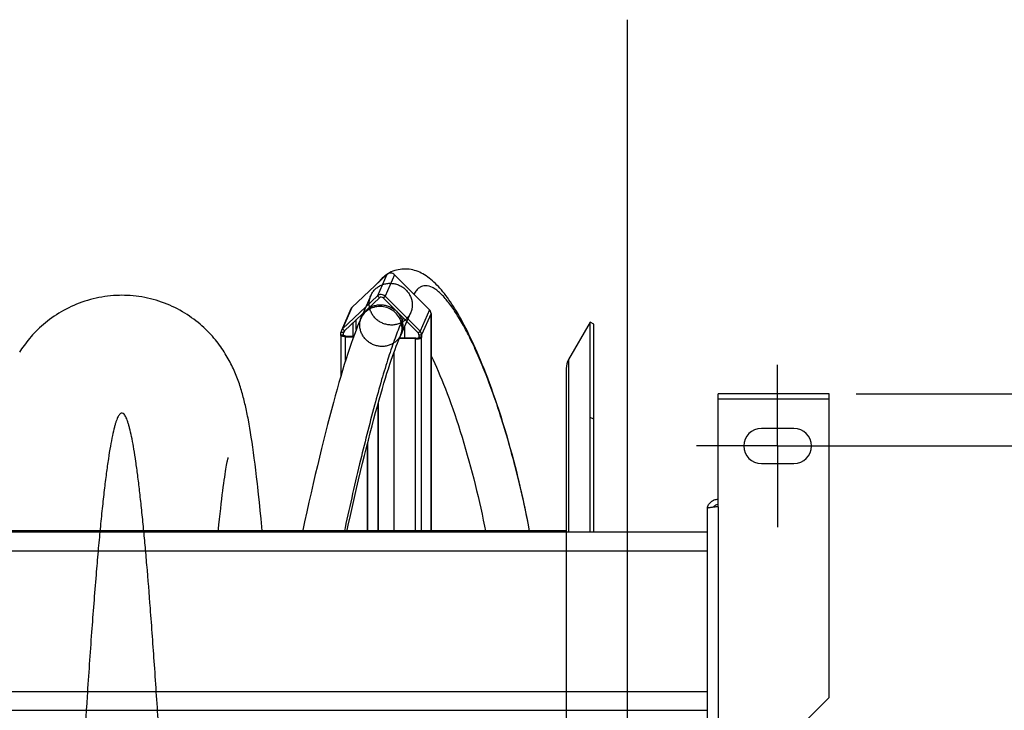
# Model space of a CAD drawing. Extents: x 0 to 420, y 0 to 297.
# Tile 9 of 19: x 206 to 242, y 115 to 141. Entities that reach past the tile are written whole.
import ezdxf

# ---------------------------------------------------------------- set-up
doc = ezdxf.new("R2010")
doc.units = 0
doc.header["$LTSCALE"] = 23.1
doc.linetypes.add('CENTER', pattern=[0.6, 0.375, -0.075, 0.075, -0.075])
doc.layers.get('0').update_dxf_attribs({"linetype": 'CONTINUOUS'})
for name, color, linetype in [('110528_DXF_CONTINUOUS_LINE', 7, 'CONTINUOUS'), ('110528_DXF_DIMENSION', 7, 'CONTINUOUS'), ('110536_DXF_AXIS', 7, 'CONTINUOUS'), ('110536_DXF_CONTINUOUS_LINE', 7, 'CONTINUOUS'), ('110536_DXF_DIMENSION', 7, 'CONTINUOUS'), ('110591_DXF_CONTINUOUS_LINE', 7, 'CONTINUOUS'), ('110660_DXF_CONTINUOUS_LINE', 7, 'CONTINUOUS'), ('110801_DXF_CONTINUOUS_LINE', 7, 'CONTINUOUS'), ('AG_HOSE_75_8DXF_CONTINUOUS', 7, 'CONTINUOUS'), ('ASE_65-75-10_DXF_DIMENSION', 7, 'CONTINUOUS'), ('GUIDE_75_DXF_CONTINUOUS_LI', 7, 'CONTINUOUS')]:
    doc.layers.add(name, color=color, linetype=linetype)
doc.styles.get("Standard").update_dxf_attribs({"font": 'txt', "width": 0.7})
doc.dimstyles.new('DIMSTYLE_1', dxfattribs={"dimtxt": 3.5, "dimasz": 3, "dimexe": 1.5, "dimexo": 1, "dimgap": 0.875, "dimtad": 1, "dimdec": 3, "dimlfac": 10, "dimtxsty": 'STANDARD', "dimblk": '_ARROW_FILLED', "dimblk1": '_ARROW_FILLED', "dimblk2": '_ARROW_FILLED', "dimcen": 0.09, "dimazin": 3, "dimtp": 0.8, "dimtm": 0.8, "dimtfac": 1, "dimtdec": 3, "dimtofl": 0, "dimtmove": 0, "dimatfit": 3, "dimtolj": 1})

# ---------------------------------------------------------------- blocks, each defined once
blk = doc.blocks.new('_ARROW_FILLED')
at = {"color": 0, "linetype": 'BYBLOCK'}
blk.add_solid([(0, 0), (-1, 0.167), (-1, -0.167)], dxfattribs=at)
blk = doc.blocks.new('*D1')
at = {"layer": 'ASE_65-75-10_DXF_DIMENSION', "color": 2, "linetype": 'CONTINUOUS'}
for p, q in [((236.843, 126.902), (261.143, 126.902)), ((259.643, 126.902), (259.643, 99.476)), ((259.643, 72.049), (259.643, 99.476)), ((236.843, 72.049), (261.143, 72.049))]:
    blk.add_line(p, q, dxfattribs=at)
at = {"layer": 'ASE_65-75-10_DXF_DIMENSION', "color": 2, "linetype": 'CONTINUOUS', "xscale": 3, "yscale": 3, "zscale": 3}
for p, rotation in [((259.643, 126.902), 90), ((259.643, 72.049), 270)]:
    blk.add_blockref('_ARROW_FILLED', p, dxfattribs=dict(at, rotation=rotation))
at = {"layer": 'ASE_65-75-10_DXF_DIMENSION', "color": 2, "linetype": 'CONTINUOUS', "insert": (255.268, 99.476), "char_height": 3.5, "width": 26.25, "attachment_point": 2, "rotation": 90}
blk.add_mtext('548,533', dxfattribs=at)
blk = doc.blocks.new('*D8')
at = {"layer": '110536_DXF_DIMENSION', "color": 2, "linetype": 'CONTINUOUS'}
for p, q in [((234.343, 124.976), (251.143, 124.976)), ((249.643, 124.976), (249.643, 99.476)), ((249.643, 73.976), (249.643, 99.476)), ((234.343, 73.976), (251.143, 73.976))]:
    blk.add_line(p, q, dxfattribs=at)
at = {"layer": '110536_DXF_DIMENSION', "color": 2, "linetype": 'CONTINUOUS', "xscale": 3, "yscale": 3, "zscale": 3}
for p, rotation in [((249.643, 124.976), 90), ((249.643, 73.976), 270)]:
    blk.add_blockref('_ARROW_FILLED', p, dxfattribs=dict(at, rotation=rotation))
at = {"layer": '110536_DXF_DIMENSION', "color": 2, "linetype": 'CONTINUOUS', "insert": (245.268, 99.476), "char_height": 3.5, "width": 10.875, "attachment_point": 2, "rotation": 90}
blk.add_mtext('510', dxfattribs=at)

msp = doc.modelspace()

# ---------------------------------------------------------------- linework, layer by layer
at = {"layer": '110528_DXF_CONTINUOUS_LINE', "color": 7, "linetype": 'CONTINUOUS'}
for p, q in [((227.02662, 129.55058), (226.22758, 128.1666)), ((227.02662, 121.79776), (227.02662, 129.55058)), ((227.15652, 129.47558), (227.02662, 129.55058)), ((226.1405, 127.8416), (226.1405, 121.79776))]:
    msp.add_line(p, q, dxfattribs=at)
at = {"layer": '110528_DXF_CONTINUOUS_LINE', "color": 3, "linetype": 'CONTINUOUS'}
msp.add_line((227.15652, 121.79776), (227.15652, 129.47558), dxfattribs=at)
at = {"layer": '110528_DXF_CONTINUOUS_LINE', "color": 9, "linetype": 'CONTINUOUS'}
for p, q in [((226.22758, 128.1666), (226.22758, 121.79776)), ((227.15652, 125.964), (227.02662, 126.03023))]:
    msp.add_line(p, q, dxfattribs=at)
at = {"layer": '110528_DXF_CONTINUOUS_LINE', "color": 7, "linetype": 'CONTINUOUS'}
msp.add_arc((226.7905, 127.8416), 0.65, 150, 180, dxfattribs=at)
at = {"layer": '110528_DXF_DIMENSION', "color": 2, "linetype": 'CONTINUOUS'}
msp.add_line((228.38824, 140.725), (228.38824, 58.22615), dxfattribs=at)
at = {"layer": '110536_DXF_AXIS', "color": 7, "linetype": 'CENTER'}
for q in [(233.94275, 127.97559), (230.94274, 124.97558), (236.94276, 124.97558), (233.94275, 121.97557)]:
    msp.add_line((233.94275, 124.97558), q, dxfattribs=at)
at = {"layer": '110536_DXF_CONTINUOUS_LINE', "color": 3, "linetype": 'CONTINUOUS'}
for p, q in [((231.74275, 122.72783), (231.74275, 126.90224)), ((235.84275, 126.90223), (231.74275, 126.90223)), ((235.84275, 115.68088), (235.84275, 126.90224)), ((234.54275, 125.62558), (233.34275, 125.62558)), ((233.34275, 124.32558), (234.54275, 124.32558)), ((231.34275, 122.66762), (231.34275, 111.97558)), ((235.84275, 115.68088), (232.84275, 112.68088))]:
    msp.add_line(p, q, dxfattribs=at)
at = {"layer": '110536_DXF_CONTINUOUS_LINE', "color": 9, "linetype": 'CONTINUOUS'}
for p, q in [((235.84275, 126.70223), (231.74275, 126.70223)), ((231.74275, 122.72783), (231.74275, 112.48692))]:
    msp.add_line(p, q, dxfattribs=at)
at = {"layer": '110536_DXF_CONTINUOUS_LINE', "color": 3, "linetype": 'CONTINUOUS'}
for centre, radius, start, end in [((233.34275, 124.97558), 0.65, 90, 270), ((234.54275, 124.97558), 0.65, 270, 90), ((231.73419, 122.61024), 0.39145, 169.89085, 170.655351)]:
    msp.add_arc(centre, radius, start, end, dxfattribs=at)
for points, knots in [([(231.34882, 122.67895), (231.35687, 122.72409), (231.38935, 122.81242), (231.48059, 122.91964), (231.6032, 122.98965), (231.69645, 123.00582), (231.74275, 123.00582)], [0, 0, 0, 0, 0.24875061, 0.49833507, 0.74886161, 1, 1, 1, 1]), ([(231.74275, 122.72783), (231.69171, 122.72294), (231.61756, 122.71585), (231.52335, 122.70575), (231.46332, 122.69837), (231.41456, 122.69139), (231.37683, 122.68382), (231.35556, 122.67824), (231.34275, 122.67121), (231.34275, 122.66762)], [0, 0, 0, 0, 0.37771184, 0.54853637, 0.69852876, 0.82207755, 0.91471109, 0.97358369, 1, 1, 1, 1])]:
    msp.add_open_spline(points, degree=3, knots=knots, dxfattribs=at)
at = {"layer": '110536_DXF_CONTINUOUS_LINE', "color": 7, "linetype": 'CONTINUOUS'}
msp.add_open_spline([(231.74275, 122.80805), (231.70857, 122.80805), (231.63918, 122.79018), (231.58793, 122.73999), (231.5705, 122.71078)], degree=3, knots=[0, 0, 0, 0, 0.50119096, 1, 1, 1, 1], dxfattribs=at)
at = {"layer": '110591_DXF_CONTINUOUS_LINE', "color": 7, "linetype": 'CONTINUOUS'}
for p, q in [((216.40585, 121.84058), (213.29441, 121.84058)), ((218.95459, 121.84058), (218.79719, 121.84058)), ((219.77888, 121.84058), (219.18247, 121.84058)), ((226.1405, 121.84058), (221.15572, 121.84058))]:
    msp.add_line(p, q, dxfattribs=at)
at = {"layer": '110660_DXF_CONTINUOUS_LINE', "color": 7, "linetype": 'CONTINUOUS'}
for p, q in [((218.22696, 130.09574), (219.51821, 131.30896)), ((219.79914, 131.30026), (221.0904, 130.00699)), ((217.87948, 129.30378), (219.17073, 130.51701)), ((219.45167, 130.5083), (220.74292, 129.21504)), ((218.18428, 130.03541), (217.8368, 129.24345)), ((221.14858, 129.86885), (221.14858, 129.78219)), ((221.15437, 129.79539), (221.14858, 129.78219)), ((221.15572, 129.79539), (221.15572, 121.79776)), ((217.81416, 129.06323), (217.81416, 127.54568)), ((217.8155, 129.06938), (217.82129, 129.08258)), ((217.82129, 129.08258), (217.82129, 129.16925)), ((217.82129, 129.08258), (217.92062, 129.07951)), ((220.8011, 129.0769), (220.8011, 128.99023)), ((217.99099, 129.01043), (218.28309, 129.00138)), ((219.98201, 128.97548), (219.97043, 128.94908)), ((220.57349, 128.93039), (219.97804, 128.94885)), ((220.8011, 128.99023), (220.70178, 128.99331)), ((220.8011, 128.99023), (220.79531, 128.97703)), ((219.77888, 128.43302), (219.77888, 121.79776)), ((219.191, 126.54082), (219.191, 121.86001)), ((218.78561, 125.00674), (218.78561, 121.79776)), ((219.191, 121.86001), (219.17941, 121.83361))]:
    msp.add_line(p, q, dxfattribs=at)
at = {"layer": '110660_DXF_CONTINUOUS_LINE', "color": 9, "linetype": 'CONTINUOUS'}
for p, q in [((219.51821, 131.30896), (219.17073, 130.51701)), ((219.79914, 131.30026), (219.45167, 130.5083)), ((218.92609, 130.53536), (218.57861, 129.7434)), ((219.24096, 130.44667), (219.17073, 130.51701)), ((219.38143, 130.44231), (219.45167, 130.5083)), ((218.22696, 130.09574), (217.87948, 129.30378)), ((220.39126, 129.8925), (220.04379, 129.10055)), ((221.0904, 130.00699), (220.74292, 129.21504)), ((221.14858, 129.86885), (220.8011, 129.0769)), ((221.15437, 129.79539), (221.14858, 129.79557)), ((221.15437, 121.79776), (221.15437, 129.79539)), ((218.27389, 129.02842), (218.27389, 129.53803)), ((218.3848, 129.27462), (218.3848, 129.64223)), ((217.8155, 129.06938), (217.91483, 129.06631)), ((217.92062, 129.16617), (217.82129, 129.16925)), ((217.94971, 129.23344), (217.87948, 129.30378)), ((217.91483, 129.06323), (217.91483, 129.06631)), ((217.95007, 129.23328), (217.92062, 129.16617)), ((220.67268, 129.14905), (220.74292, 129.21504)), ((220.70178, 129.07998), (220.8011, 129.0769)), ((217.99099, 129.01043), (218.00257, 129.03683)), ((217.99099, 128.12876), (217.99099, 129.01043)), ((220.57349, 128.93039), (220.58507, 128.95679)), ((220.57349, 121.79776), (220.57349, 128.93039)), ((220.79531, 128.97703), (220.69598, 128.98011)), ((220.79531, 121.79776), (220.79531, 128.97703))]:
    msp.add_line(p, q, dxfattribs=at)
at = {"layer": '110660_DXF_CONTINUOUS_LINE', "color": 3, "linetype": 'CONTINUOUS'}
for p, q in [((217.94971, 129.23344), (219.24096, 130.44667)), ((219.38143, 130.44231), (220.67268, 129.14905)), ((217.91483, 129.06631), (217.92062, 129.07951)), ((217.92062, 129.07951), (217.92062, 129.16617)), ((220.17268, 129.39433), (220.17268, 128.96957)), ((220.70178, 129.07998), (220.70178, 128.99331)), ((218.00257, 129.03683), (218.29268, 129.02784)), ((220.58507, 128.95679), (219.9893, 128.97526)), ((220.70178, 128.99331), (220.69598, 128.98011)), ((219.17941, 126.49939), (219.17941, 121.83361)), ((218.79719, 125.05262), (218.79719, 121.79776)), ((219.17941, 121.83361), (218.79719, 121.84545))]:
    msp.add_line(p, q, dxfattribs=at)
at = {"layer": '110660_DXF_CONTINUOUS_LINE', "color": 7, "linetype": 'CONTINUOUS'}
for points, knots in [([(219.79914, 131.30026), (219.76309, 131.33637), (219.66074, 131.38233), (219.5546, 131.34316), (219.51821, 131.30896)], [0, 0, 0, 0, 0.50535915, 1, 1, 1, 1]), ([(219.45167, 130.5083), (219.41562, 130.54441), (219.31326, 130.59038), (219.20713, 130.55121), (219.17073, 130.51701)], [0, 0, 0, 0, 0.50535915, 1, 1, 1, 1]), ([(221.14858, 129.86885), (221.14858, 129.89411), (221.13803, 129.94554), (221.10854, 129.98882), (221.0904, 130.00699)], [0, 0, 0, 0, 0.4958534, 1, 1, 1, 1]), ([(221.14877, 129.81543), (221.14985, 129.81437), (221.15338, 129.81052), (221.15571, 129.80527), (221.15571, 129.80154)], [0, 0, 0, 0, 0.29001779, 1, 1, 1, 1]), ([(217.99099, 129.01043), (217.94854, 129.01175), (217.89793, 129.016), (217.84436, 129.0347), (217.82578, 129.04388), (217.81417, 129.05556), (217.81416, 129.06323)], [0, 0, 0, 0, 0.66533694, 0.78511586, 0.87991218, 1, 1, 1, 1]), ([(220.8011, 129.0769), (220.8011, 129.10216), (220.79055, 129.15358), (220.76106, 129.19686), (220.74292, 129.21504)], [0, 0, 0, 0, 0.4958534, 1, 1, 1, 1]), ([(220.57349, 128.93039), (220.59942, 128.92959), (220.64865, 128.93052), (220.71584, 128.9391), (220.76423, 128.95215), (220.79115, 128.96755), (220.79531, 128.97703)], [0, 0, 0, 0, 0.33543761, 0.63765903, 0.86607477, 1, 1, 1, 1])]:
    msp.add_open_spline(points, degree=3, knots=knots, dxfattribs=at)
at = {"layer": '110660_DXF_CONTINUOUS_LINE', "color": 9, "linetype": 'CONTINUOUS'}
for points in [[(218.86406, 130.23856), (218.86406, 130.28586), (218.87308, 130.38061), (218.91347, 130.51717), (218.97934, 130.64351), (219.06834, 130.75503), (219.17755, 130.84816), (219.30296, 130.91951), (219.44059, 130.96688), (219.58536, 130.98856), (219.73279, 130.98391), (219.87744, 130.95315), (220.01485, 130.89721), (220.14, 130.81817), (220.24897, 130.71847), (220.33781, 130.6017), (220.40365, 130.47155), (220.44412, 130.33269), (220.45329, 130.23688), (220.45329, 130.1893)], [(218.51658, 129.4466), (218.51658, 129.49391), (218.5256, 129.58866), (218.56599, 129.72522), (218.63187, 129.85156), (218.72086, 129.96308), (218.83007, 130.05621), (218.95548, 130.12755), (219.09312, 130.17492), (219.23789, 130.1966), (219.38532, 130.19196), (219.52996, 130.16119), (219.66737, 130.10526), (219.79252, 130.02622), (219.90149, 129.92652), (219.99033, 129.80975), (220.05617, 129.6796), (220.09664, 129.54074), (220.10581, 129.44493), (220.10581, 129.39735)], [(220.45329, 130.1893), (220.45329, 130.142), (220.44427, 130.04725), (220.40388, 129.91069), (220.33801, 129.78435), (220.24901, 129.67283), (220.1398, 129.5797), (220.01439, 129.50835), (219.87676, 129.46098), (219.73199, 129.4393), (219.58456, 129.44395), (219.43991, 129.47471), (219.3025, 129.53065), (219.17736, 129.60969), (219.06838, 129.70939), (218.97954, 129.82616), (218.9137, 129.95631), (218.87323, 130.09517), (218.86406, 130.19097), (218.86406, 130.23856)], [(220.10581, 129.39735), (220.10581, 129.35004), (220.0968, 129.25529), (220.05641, 129.11873), (219.99053, 128.99239), (219.90153, 128.88087), (219.79232, 128.78774), (219.66692, 128.7164), (219.52928, 128.66903), (219.38451, 128.64735), (219.23708, 128.65199), (219.09244, 128.68276), (218.95502, 128.73869), (218.82988, 128.81773), (218.72091, 128.91743), (218.63207, 129.0342), (218.56623, 129.16435), (218.52575, 129.30321), (218.51658, 129.39902), (218.51658, 129.4466)]]:
    msp.add_open_spline(points, degree=3, knots=[0, 0, 0, 0, 0.05776456, 0.11539329, 0.17287281, 0.23066891, 0.28855221, 0.34709335, 0.4058245, 0.46530381, 0.52486367, 0.58499347, 0.6449353, 0.7050998, 0.76479093, 0.82434956, 0.88329448, 0.94189576, 1, 1, 1, 1], dxfattribs=at)
at = {"layer": '110660_DXF_CONTINUOUS_LINE', "color": 3, "linetype": 'CONTINUOUS'}
for points, knots in [([(219.38143, 130.44231), (219.36341, 130.46037), (219.31223, 130.48335), (219.25916, 130.46376), (219.24096, 130.44667)], [0, 0, 0, 0, 0.50535915, 1, 1, 1, 1]), ([(217.91416, 129.06323), (217.91416, 129.06375), (217.91428, 129.0648), (217.91461, 129.06581), (217.91483, 129.06631)], [0, 0, 0, 0, 0.48994742, 1, 1, 1, 1]), ([(218.00257, 129.03683), (217.98135, 129.03749), (217.95268, 129.04087), (217.92308, 129.05057), (217.91416, 129.05939), (217.91416, 129.06323)], [0, 0, 0, 0, 0.66574728, 0.87983812, 1, 1, 1, 1]), ([(220.70178, 129.07998), (220.70178, 129.09885), (220.69349, 129.12493), (220.67726, 129.14447), (220.67268, 129.14905)], [0, 0, 0, 0, 0.74459397, 1, 1, 1, 1]), ([(220.58507, 128.95679), (220.60968, 128.95603), (220.644, 128.95789), (220.68045, 128.96767), (220.6939, 128.97537), (220.69598, 128.98011)], [0, 0, 0, 0, 0.63728579, 0.86593681, 1, 1, 1, 1])]:
    msp.add_open_spline(points, degree=3, knots=knots, dxfattribs=at)
at = {"layer": '110660_DXF_CONTINUOUS_LINE', "color": 7, "linetype": 'CONTINUOUS'}
for points in [[(218.22696, 130.09574), (218.209, 130.07887), (218.19417, 130.05796), (218.18428, 130.03541)], [(221.15571, 129.80154), (221.15571, 129.79944), (221.15521, 129.79731), (221.15437, 129.79539)], [(217.81416, 129.06323), (217.81416, 129.06533), (217.81466, 129.06746), (217.8155, 129.06938)], [(217.8368, 129.24345), (217.82665, 129.22031), (217.82129, 129.19452), (217.82129, 129.16925)], [(217.87948, 129.30378), (217.86153, 129.28691), (217.8467, 129.26601), (217.8368, 129.24345)]]:
    msp.add_open_spline(points, degree=3, dxfattribs=at)
at = {"layer": '110660_DXF_CONTINUOUS_LINE', "color": 3, "linetype": 'CONTINUOUS'}
for points in [[(217.92837, 129.20327), (217.9233, 129.1917), (217.92062, 129.17881), (217.92062, 129.16617)], [(217.94971, 129.23344), (217.94074, 129.225), (217.93332, 129.21455), (217.92837, 129.20327)]]:
    msp.add_open_spline(points, degree=3, dxfattribs=at)
at = {"layer": '110801_DXF_CONTINUOUS_LINE', "color": 7, "linetype": 'CONTINUOUS'}
for p, q in [((159.14275, 121.79776), (231.34275, 121.79776)), ((159.14275, 115.20743), (231.34275, 115.20743))]:
    msp.add_line(p, q, dxfattribs=at)
at = {"layer": '110801_DXF_CONTINUOUS_LINE', "color": 9, "linetype": 'CONTINUOUS'}
for p, q in [((159.14275, 121.09788), (231.34275, 121.09788)), ((159.14275, 115.90755), (231.34275, 115.90755))]:
    msp.add_line(p, q, dxfattribs=at)
at = {"layer": 'AG_HOSE_75_8DXF_CONTINUOUS', "color": 7, "linetype": 'CONTINUOUS'}
for p, q in [((214.43061, 125.78582), (214.40347, 125.93393)), ((214.45769, 125.63081), (214.43061, 125.78582)), ((214.4848, 125.46813), (214.45769, 125.63081)), ((214.51198, 125.29727), (214.4848, 125.46813)), ((214.53928, 125.11773), (214.51198, 125.29727)), ((214.56672, 124.92906), (214.53928, 125.11773)), ((214.59432, 124.73091), (214.56672, 124.92906)), ((214.62211, 124.52284), (214.59432, 124.73091)), ((213.60158, 124.2653), (213.61324, 124.32875)), ((213.61324, 124.32875), (213.62384, 124.38405)), ((214.65012, 124.30428), (214.62211, 124.52284)), ((213.54591, 123.92847), (213.56105, 124.02531)), ((213.56105, 124.02531), (213.57542, 124.11367)), ((213.57542, 124.11367), (213.58895, 124.19363)), ((213.58895, 124.19363), (213.60158, 124.2653)), ((214.6784, 124.07469), (214.65012, 124.30428)), ((214.70698, 123.83359), (214.6784, 124.07469)), ((213.49628, 123.58615), (213.51348, 123.709)), ((213.51348, 123.709), (213.53003, 123.82308)), ((213.53003, 123.82308), (213.54591, 123.92847)), ((213.44118, 123.16377), (213.46011, 123.31366)), ((213.46011, 123.31366), (213.47848, 123.45442)), ((213.47848, 123.45442), (213.49628, 123.58615)), ((214.77984, 123.1773), (214.75044, 123.44927)), ((213.40178, 122.83607), (213.42173, 123.00462)), ((213.42173, 123.00462), (213.44118, 123.16377)), ((214.8096, 122.89215), (214.77984, 123.1773)), ((214.83974, 122.59329), (214.8096, 122.89215)), ((213.36047, 122.47055), (213.38135, 122.65807)), ((213.38135, 122.65807), (213.40178, 122.83607)), ((214.87029, 122.27993), (214.83974, 122.59329)), ((213.31742, 122.06632), (213.33916, 122.27336)), ((213.33916, 122.27336), (213.36047, 122.47055)), ((214.9115, 121.84058), (214.87029, 122.27993)), ((213.29013, 121.79776), (213.31742, 122.06632))]:
    msp.add_line(p, q, dxfattribs=at)
at = {"layer": 'AG_HOSE_75_8DXF_CONTINUOUS', "color": 9, "linetype": 'CONTINUOUS'}
for q in [(164.1405, 121.84058), (226.1405, 78.83613)]:
    msp.add_line((226.1405, 121.84058), q, dxfattribs=at)
at = {"layer": 'AG_HOSE_75_8DXF_CONTINUOUS', "color": 7, "linetype": 'CONTINUOUS'}
for points in [[(209.73295, 130.54047), (209.64111, 130.53952), (209.53285, 130.53595), (209.42462, 130.52971), (209.31645, 130.52082), (209.20842, 130.50927), (209.10071, 130.49506), (208.99338, 130.47822), (208.88649, 130.45874), (208.7802, 130.43667), (208.67457, 130.41202), (208.56966, 130.38482), (208.46563, 130.35511), (208.36253, 130.32293), (208.26043, 130.28831), (208.1595, 130.25134), (208.05977, 130.21205), (207.96131, 130.17049), (207.86428, 130.12676), (207.76871, 130.08091), (207.67465, 130.03301), (207.58224, 129.98317), (207.49151, 129.93143), (207.40249, 129.87789), (207.31539, 129.82272), (207.2302, 129.76597), (207.14695, 129.70774), (207.06589, 129.64827), (206.987, 129.58766), (206.91027, 129.52597), (206.8359, 129.46347), (206.76387, 129.40026), (206.69413, 129.33643), (206.62683, 129.27221), (206.56197, 129.20777), (206.49944, 129.14313), (206.43917, 129.07833), (206.38112, 129.01347), (206.32522, 128.9486), (206.27136, 128.88374), (206.21946, 128.81888), (206.1695, 128.75414), (206.12151, 128.68968), (206.07546, 128.62558), (206.03127, 128.56187), (205.98889, 128.49861), (205.94837, 128.43602)], [(214.40347, 125.93393), (214.38984, 126.00558), (214.37615, 126.07584), (214.36238, 126.14475), (214.34851, 126.21237), (214.33452, 126.27891), (214.32038, 126.34441), (214.30608, 126.40892), (214.29158, 126.47264), (214.27685, 126.53562), (214.26188, 126.5979), (214.24661, 126.65967), (214.23104, 126.72095), (214.21512, 126.7818), (214.19881, 126.84241), (214.18207, 126.90281), (214.16487, 126.96303), (214.14714, 127.02327), (214.12883, 127.08359), (214.10993, 127.14397), (214.09038, 127.2045), (214.07014, 127.2652), (214.04918, 127.3261), (214.02742, 127.38728), (214.00482, 127.44878), (213.98134, 127.5106), (213.95692, 127.57277), (213.93148, 127.63542), (213.905, 127.69844), (213.87756, 127.76154), (213.84909, 127.82481), (213.81959, 127.8882), (213.78923, 127.9512), (213.75812, 128.01364), (213.72611, 128.07574), (213.69313, 128.13763), (213.65924, 128.19915), (213.62432, 128.26046), (213.588, 128.32215), (213.55016, 128.3843), (213.51083, 128.44676), (213.46977, 128.50979), (213.42683, 128.57347), (213.38203, 128.63761), (213.33544, 128.70202), (213.28702, 128.76661), (213.23669, 128.83136), (213.18447, 128.89615), (213.13035, 128.96086), (213.07426, 129.02548), (213.01604, 129.09006), (212.95563, 129.15455), (212.89301, 129.21884), (212.82811, 129.28289), (212.76081, 129.34666), (212.69114, 129.41001), (212.61922, 129.47271), (212.54501, 129.53468), (212.46848, 129.59582), (212.38984, 129.65589), (212.30905, 129.71481), (212.22612, 129.77249), (212.14128, 129.8287), (212.05453, 129.88335), (211.96589, 129.93639), (211.87554, 129.98765), (211.78352, 130.03704), (211.68985, 130.08452), (211.59468, 130.12997), (211.49805, 130.17332), (211.4, 130.21453), (211.30069, 130.25349), (211.20017, 130.29017), (211.09849, 130.3245), (210.99583, 130.35642), (210.89224, 130.38589), (210.78778, 130.41288), (210.6826, 130.43734), (210.57677, 130.45925), (210.47034, 130.47858), (210.36349, 130.4953), (210.25626, 130.50941), (210.14873, 130.52089), (210.04106, 130.52973), (209.93335, 130.53593), (209.82562, 130.5395), (209.73295, 130.54047)], [(213.62384, 124.38405), (213.63331, 124.43134), (213.63759, 124.45198), (213.64155, 124.47066), (213.64516, 124.48734), (213.64842, 124.50204), (213.65132, 124.5148), (213.65382, 124.52557), (213.65592, 124.53439), (213.65761, 124.54129), (213.65884, 124.54621), (213.65933, 124.54815)], [(214.75044, 123.44927), (214.73587, 123.58048), (214.70698, 123.83359)]]:
    msp.add_lwpolyline(points, dxfattribs=at)
at = {"layer": 'AG_HOSE_75_8DXF_CONTINUOUS', "color": 9, "linetype": 'CONTINUOUS'}
msp.add_open_spline([(212.9405, 81.81078), (212.8555, 83.02865), (212.68235, 85.71768), (212.43494, 89.98739), (212.17398, 94.81079), (211.95591, 98.98299), (211.77754, 102.38685), (211.64553, 104.88079), (211.51007, 107.3903), (211.371, 109.88884), (211.23198, 112.28337), (211.08962, 114.60638), (210.94374, 116.82473), (210.80016, 118.81819), (210.6821, 120.29172), (210.59371, 121.29808), (210.52778, 122.00137), (210.46015, 122.67083), (210.39059, 123.30211), (210.32111, 123.87391), (210.25175, 124.38476), (210.18252, 124.8334), (210.11349, 125.21875), (210.05357, 125.49943), (210.00465, 125.69124), (209.96918, 125.81374), (209.93283, 125.92161), (209.89561, 126.01361), (209.8579, 126.08692), (209.81458, 126.15089), (209.76421, 126.1916), (209.72098, 126.19036), (209.69378, 126.18227), (209.66096, 126.15807), (209.62576, 126.11465), (209.59123, 126.05601), (209.55674, 125.98117), (209.52214, 125.88998), (209.48747, 125.78241), (209.43836, 125.60702), (209.37587, 125.33563), (209.30281, 124.94848), (209.22801, 124.47942), (209.15297, 123.9372), (209.07778, 123.3233), (209.00251, 122.63943), (208.92715, 121.88763), (208.85172, 121.07014), (208.7428, 119.79867), (208.60545, 118.0094), (208.45624, 115.83895), (208.31764, 113.65873), (208.18542, 111.45591), (208.0497, 109.08257), (207.86197, 105.67167), (207.67384, 102.10955), (207.48158, 98.43258), (207.33473, 95.63553), (207.19163, 92.95159), (207.04888, 90.34022), (206.90248, 87.7601), (206.75212, 85.24534), (206.6019, 82.89735), (206.44845, 80.69336), (206.29155, 78.67317), (206.15523, 77.14902), (206.04882, 76.11694), (205.97927, 75.50039), (205.90982, 74.94372), (205.83892, 74.43722), (205.76648, 73.98578), (205.69197, 73.5943), (205.62698, 73.31576), (205.57352, 73.13169), (205.53606, 73.02176), (205.49869, 72.93108), (205.46142, 72.8595), (205.42402, 72.80674), (205.38585, 72.77206), (205.34412, 72.75703), (205.3016, 72.76658), (205.26283, 72.79715), (205.22392, 72.84759), (205.18437, 72.92034), (205.14401, 73.01658), (205.1035, 73.13532), (205.04538, 73.33753), (204.97497, 73.64706), (204.89703, 74.0711), (204.82061, 74.56364), (204.74555, 75.11891), (204.67035, 75.74553), (204.59264, 76.46394), (204.51287, 77.27588), (204.43121, 78.18257), (204.34948, 79.16247), (204.2371, 80.60539), (204.09826, 82.56508), (203.96441, 84.64054), (203.8551, 86.43193), (203.76747, 87.91781), (203.6775, 89.49084), (203.57263, 91.37359), (203.4558, 93.52665), (203.27632, 96.90396), (203.09548, 100.37377), (202.90962, 103.90418), (202.76678, 106.57241), (202.62026, 109.23326), (202.47337, 111.79115), (202.33025, 114.15144), (202.18806, 116.34852), (202.04247, 118.41849), (201.89291, 120.32844), (201.76396, 121.77056), (201.65912, 122.79641), (201.58211, 123.48057), (201.50326, 124.10571), (201.4222, 124.66577), (201.34146, 125.13937), (201.26416, 125.51215), (201.19049, 125.79088), (201.13042, 125.96451), (201.0801, 126.06907), (201.04559, 126.12447), (201.01082, 126.16392), (200.97381, 126.18838), (200.93218, 126.19319), (200.89121, 126.17399), (200.85336, 126.13596), (200.816, 126.07969), (200.77873, 126.00457), (200.74133, 125.91038), (200.70384, 125.79698), (200.65042, 125.60821), (200.58546, 125.32379), (200.51093, 124.92529), (200.43611, 124.45233), (200.35856, 123.88802), (200.27895, 123.2298), (200.19746, 122.47573), (200.11586, 121.64261), (200.03652, 120.75927), (199.95917, 119.83216), (199.8556, 118.50928), (199.72262, 116.65434), (199.56382, 114.21922), (199.40114, 111.52623), (199.23834, 108.66755), (199.10249, 106.17856), (198.99189, 104.10918), (198.87318, 101.86413), (198.69125, 98.38546), (198.48831, 94.51592), (198.29356, 90.92681), (198.14307, 88.25218), (197.99266, 85.70908), (197.83878, 83.26941), (197.68123, 80.9742), (197.54388, 79.18181), (197.43497, 77.90771), (197.35954, 77.08819), (197.28418, 76.33429), (197.20713, 75.63218), (197.12824, 74.98808), (197.04712, 74.4081), (196.96628, 73.9142), (196.89597, 73.55778), (196.8383, 73.31755), (196.79764, 73.17048), (196.7571, 73.04591), (196.71668, 72.94383), (196.67641, 72.864), (196.63601, 72.8062), (196.59447, 72.76908), (196.54721, 72.75588), (196.50966, 72.77019), (196.48279, 72.79155), (196.45214, 72.82466), (196.41513, 72.88308), (196.37168, 72.97597), (196.32711, 73.09825), (196.28149, 73.25125), (196.23574, 73.43276), (196.17785, 73.6978), (196.1108, 74.06242), (196.03595, 74.54155), (195.96088, 75.09366), (195.84984, 76.01489), (195.7116, 77.38372), (195.55026, 79.26961), (195.38846, 81.43324), (195.25507, 83.41477), (195.14603, 85.13858), (195.0584, 86.57866), (194.96842, 88.11014), (194.85353, 90.12721), (194.7129, 92.68485), (194.54764, 95.78495), (194.37348, 99.10769), (194.19943, 102.43537), (194.05022, 105.24735), (193.93121, 107.43976), (193.83896, 109.10438), (193.74673, 110.72693), (193.65209, 112.34162), (193.55497, 113.93775), (193.4464, 115.64194), (193.32873, 117.38071), (193.19768, 119.16399), (193.06357, 120.81043), (192.92591, 122.29465), (192.78882, 123.55113), (192.66789, 124.45989), (192.5657, 125.07208), (192.49128, 125.44442), (192.42628, 125.70682), (192.37263, 125.87777), (192.33594, 125.97599), (192.3002, 126.054), (192.26571, 126.11307), (192.23103, 126.15614), (192.19535, 126.18366), (192.15691, 126.19371), (192.11851, 126.1833), (192.08286, 126.15546), (192.04687, 126.11038), (192.01028, 126.0462), (191.97296, 125.9619), (191.93552, 125.85841), (191.88193, 125.68306), (191.81692, 125.41525), (191.74247, 125.0364), (191.66777, 124.58271), (191.59278, 124.05549), (191.51762, 123.45627), (191.43993, 122.76524), (191.36018, 121.98051), (191.27854, 121.10074), (191.19683, 120.14663), (191.09359, 118.85188), (190.97168, 117.18189), (190.82862, 115.04376), (190.6818, 112.67818), (190.53136, 110.10257), (190.38085, 107.40241), (190.22594, 104.52916), (190.06699, 101.51516), (189.90811, 98.47591), (189.75327, 95.52717), (189.59868, 92.62997), (189.44013, 89.74465), (189.27736, 86.91371), (189.1147, 84.25549), (188.9752, 82.15057), (188.86118, 80.56439), (188.77404, 79.42381), (188.68468, 78.33473), (188.59931, 77.37885), (188.52123, 76.57803), (188.45164, 75.92092), (188.38213, 75.32261), (188.31112, 74.77233), (188.23847, 74.27507), (188.16375, 73.83579), (188.09883, 73.51692), (188.04575, 73.30006), (188.00819, 73.16561), (187.9707, 73.05038), (187.93329, 72.95441), (187.89602, 72.87754), (187.85866, 72.81958), (187.82096, 72.77986), (187.78607, 72.76196), (187.75916, 72.75988), (187.73204, 72.76503), (187.69597, 72.78778), (187.65616, 72.83549), (187.61584, 72.90549), (187.57552, 72.99773), (187.53503, 73.11238), (187.49442, 73.2495), (187.45373, 73.40906), (187.41296, 73.591), (187.35835, 73.86435), (187.29272, 74.247), (187.21777, 74.7558), (187.14265, 75.337), (187.06497, 76.01), (186.98524, 76.77678), (186.90362, 77.63877), (186.82192, 78.57583), (186.70933, 79.96577), (186.57036, 81.86498), (186.43678, 83.88366), (186.32763, 85.63431), (186.20723, 87.63807), (186.01227, 91.05474), (185.74293, 96.08393), (185.43128, 102.07486), (185.15884, 107.19942), (184.92934, 111.25847), (184.7596, 114.08257), (184.61459, 116.30821), (184.50315, 117.89551), (184.41811, 119.0386), (184.33311, 120.10886), (184.24611, 121.12647), (184.15694, 122.08278), (184.0672, 122.9502), (183.97983, 123.70144), (183.89358, 124.35243), (183.8174, 124.8442), (183.75288, 125.1975), (183.70699, 125.42096), (183.66119, 125.61614), (183.6155, 125.78285), (183.56999, 125.9211), (183.52383, 126.03275), (183.48224, 126.10781), (183.44609, 126.15188), (183.42092, 126.17391), (183.39521, 126.18755), (183.36879, 126.19212), (183.34238, 126.1871), (183.31236, 126.17065), (183.27967, 126.13827), (183.24518, 126.08783), (183.21067, 126.02126), (183.16071, 125.90128), (183.10063, 125.70889), (183.02965, 125.41791), (182.95672, 125.04793), (182.88197, 124.59631), (182.80699, 124.07116), (182.73183, 123.47395), (182.65657, 122.80634), (182.55172, 121.78173), (182.41771, 120.28447), (182.25936, 118.25071), (182.10189, 115.98449), (181.94805, 113.56928), (181.79314, 110.97013), (181.63416, 108.15449), (181.4712, 105.15141), (181.30821, 102.07029), (181.14302, 98.91204), (180.97118, 95.63422), (180.80324, 92.48733), (180.64109, 89.54929), (180.48684, 86.87168), (180.32876, 84.28589), (180.16645, 81.83442), (180.00441, 79.62548), (179.86405, 77.9399), (179.74855, 76.72444), (179.66184, 75.89775), (179.57314, 75.14532), (179.48545, 74.50086), (179.41248, 74.04511), (179.35779, 73.74897), (179.31769, 73.55254), (179.27662, 73.37337), (179.23435, 73.21281), (179.19219, 73.07659), (179.15019, 72.96466), (179.10832, 72.87705), (179.07127, 72.82024), (179.04058, 72.78851), (179.01358, 72.76825), (178.98206, 72.75799), (178.95084, 72.76347), (178.92715, 72.77531), (178.90389, 72.79439), (178.87063, 72.83221), (178.83052, 72.8994), (178.78682, 72.99903), (178.7439, 73.12197), (178.70171, 73.26681), (178.6594, 73.43594), (178.61563, 73.63562), (178.57069, 73.86711), (178.5063, 74.23764), (178.42722, 74.76955), (178.33587, 75.48863), (178.24126, 76.33962), (178.14409, 77.32447), (178.02483, 78.66746), (177.88937, 80.38272), (177.73465, 82.56633), (177.57585, 85.02523), (177.41315, 87.73875), (177.25033, 90.61365), (177.08513, 93.65208), (176.91301, 96.90372), (176.74328, 100.15075), (176.57336, 103.389), (176.40842, 106.47977), (176.23476, 109.62872), (176.06107, 112.62176), (175.88288, 115.47941), (175.70601, 118.06438), (175.54698, 120.11594), (175.41444, 121.6108), (175.32108, 122.55869), (175.23457, 123.34379), (175.15467, 123.99257), (175.07303, 124.5734), (174.98909, 125.07968), (174.91591, 125.44181), (174.85575, 125.68288), (174.81264, 125.831), (174.76869, 125.9565), (174.72343, 126.05777), (174.68334, 126.12335), (174.64996, 126.1598), (174.62174, 126.1819), (174.58255, 126.19554), (174.54388, 126.1831), (174.51687, 126.163), (174.48617, 126.13144), (174.44746, 126.07228), (174.40303, 125.97791), (174.35762, 125.85353), (174.312, 125.70066), (174.24654, 125.44093), (174.16729, 125.04491), (174.07327, 124.46565), (173.97666, 123.75097), (173.88352, 122.94845), (173.79468, 122.08684), (173.70714, 121.15208), (173.61726, 120.10355), (173.52524, 118.94093), (173.43317, 117.69328), (173.33827, 116.32601), (173.24085, 114.84121), (173.11059, 112.7539), (172.94746, 109.97206), (172.75402, 106.47377), (172.55012, 102.6421), (172.41273, 100.01264), (172.3405, 98.63357)], degree=3, knots=[0, 0, 0, 0, 0.0072874, 0.01608454, 0.02552961, 0.03612151, 0.04102343, 0.04587597, 0.0510293, 0.05602514, 0.06081344, 0.06534687, 0.06991775, 0.07408382, 0.07727704, 0.07874169, 0.08011417, 0.08149353, 0.08275815, 0.08390515, 0.08493175, 0.08583543, 0.08661467, 0.08726839, 0.08754802, 0.08779614, 0.08802959, 0.08822685, 0.08838901, 0.08851811, 0.08869526, 0.08873296, 0.08877217, 0.08886312, 0.0889704, 0.08910467, 0.08926811, 0.08946186, 0.08968654, 0.0899425, 0.09054889, 0.09134816, 0.09229393, 0.09338389, 0.09461548, 0.09598576, 0.09749062, 0.09912561, 0.10088626, 0.10510806, 0.10983741, 0.11387274, 0.11814857, 0.12301018, 0.12806291, 0.1385399, 0.14430295, 0.15004165, 0.15525916, 0.16034681, 0.16565285, 0.1706853, 0.1753848, 0.17969719, 0.18387318, 0.18748001, 0.18883108, 0.19006653, 0.19118361, 0.19217964, 0.19311934, 0.19391249, 0.19455813, 0.19482562, 0.19505642, 0.19525103, 0.19541057, 0.19553721, 0.19563538, 0.19571449, 0.19579132, 0.19588399, 0.19600364, 0.19616976, 0.19637677, 0.19662604, 0.19691824, 0.19763234, 0.19851967, 0.1994915, 0.20060736, 0.20186416, 0.20325868, 0.20492067, 0.20673414, 0.20869276, 0.21079018, 0.21537334, 0.22041982, 0.22320482, 0.22608646, 0.22930483, 0.23260994, 0.2373425, 0.24217589, 0.25279837, 0.25808275, 0.26327896, 0.26874846, 0.27399009, 0.27857278, 0.28286348, 0.28713237, 0.29095935, 0.29429925, 0.29577474, 0.29711474, 0.29840886, 0.29953574, 0.30049244, 0.30127643, 0.30180719, 0.30221298, 0.30237041, 0.30249903, 0.30260136, 0.30268253, 0.30275829, 0.30283991, 0.30294295, 0.30307556, 0.30324152, 0.30344268, 0.30368005, 0.30395417, 0.3046135, 0.30542056, 0.30637386, 0.30747149, 0.30882059, 0.31033144, 0.31199881, 0.31381742, 0.31562551, 0.31755217, 0.32173813, 0.32672642, 0.33211882, 0.33784247, 0.34381822, 0.34699831, 0.35021277, 0.35723815, 0.36779177, 0.3733427, 0.37869395, 0.38378255, 0.38854956, 0.39328584, 0.39751541, 0.39927992, 0.40091894, 0.40242796, 0.40380251, 0.40513511, 0.40630133, 0.407298, 0.40812226, 0.40846912, 0.40877254, 0.40903286, 0.40925073, 0.40942739, 0.40956533, 0.40967004, 0.40975405, 0.4098435, 0.40989705, 0.40995892, 0.41011171, 0.4103074, 0.41057041, 0.41088778, 0.41126008, 0.41168753, 0.41250696, 0.4134726, 0.41458207, 0.41583279, 0.41901127, 0.42279387, 0.42713104, 0.4319624, 0.43464879, 0.43744141, 0.44057451, 0.44380633, 0.44950129, 0.45586475, 0.46233787, 0.46936275, 0.47575563, 0.47914693, 0.48246903, 0.48570739, 0.48884798, 0.49212406, 0.49525264, 0.49904137, 0.50252687, 0.5059261, 0.50890178, 0.5114243, 0.51347053, 0.5143731, 0.51512871, 0.51573671, 0.51598552, 0.51619788, 0.51636217, 0.5164972, 0.5166052, 0.51669056, 0.51676202, 0.51683361, 0.51691935, 0.51702791, 0.51717624, 0.51735908, 0.51757771, 0.51783277, 0.51845326, 0.51922159, 0.52013713, 0.52119761, 0.52240019, 0.52374188, 0.52534844, 0.52710852, 0.52901596, 0.53106455, 0.53486167, 0.53901097, 0.54385609, 0.54900949, 0.55441164, 0.559999, 0.56618551, 0.57242795, 0.57816584, 0.58381147, 0.58974668, 0.59541497, 0.60073792, 0.60564388, 0.60800724, 0.61023066, 0.61247205, 0.61453008, 0.61595918, 0.61727497, 0.61847441, 0.61955453, 0.62058691, 0.62147396, 0.62221409, 0.62252876, 0.62280643, 0.62304726, 0.62325176, 0.62342088, 0.62355641, 0.62366189, 0.62374495, 0.62378274, 0.62382106, 0.62390791, 0.62403006, 0.62418916, 0.62438867, 0.62463019, 0.62491452, 0.62524206, 0.62561298, 0.62602732, 0.62690593, 0.62793007, 0.62909705, 0.63040398, 0.63197396, 0.63369875, 0.63557234, 0.6375887, 0.6420228, 0.64693934, 0.64966496, 0.65249312, 0.65892188, 0.67009302, 0.68255655, 0.69473158, 0.70072592, 0.70682472, 0.71161966, 0.71403945, 0.71632301, 0.71846185, 0.7204482, 0.72241949, 0.72419499, 0.72565356, 0.72693387, 0.72811473, 0.72862358, 0.72907753, 0.72947634, 0.72982009, 0.73010915, 0.73034441, 0.7305409, 0.73061828, 0.73068356, 0.73073938, 0.73078987, 0.7308405, 0.7308967, 0.73099179, 0.73111199, 0.73126039, 0.73143858, 0.73188725, 0.73246148, 0.73322606, 0.73413755, 0.73519379, 0.73639237, 0.73773047, 0.73920406, 0.74254034, 0.7467034, 0.75138063, 0.75610048, 0.76114957, 0.76692307, 0.77293452, 0.77910203, 0.78534077, 0.79181265, 0.79869501, 0.80415204, 0.8093772, 0.81470483, 0.81961601, 0.82404258, 0.82792586, 0.82971219, 0.83133052, 0.83288754, 0.83423458, 0.83521264, 0.83564232, 0.83603212, 0.83640926, 0.83673946, 0.83702293, 0.83726019, 0.83745235, 0.8376019, 0.83766236, 0.83771475, 0.83780306, 0.83784967, 0.83790069, 0.83795946, 0.8380282, 0.8382004, 0.83842359, 0.83867709, 0.83897706, 0.83932385, 0.83971761, 0.84019712, 0.84073139, 0.84196244, 0.84340663, 0.84505809, 0.84707331, 0.8493139, 0.85310618, 0.85734378, 0.86238105, 0.86781446, 0.87357048, 0.87956953, 0.88597836, 0.89300751, 0.89897829, 0.90533485, 0.91148332, 0.9178037, 0.92323108, 0.92857439, 0.93326996, 0.93551377, 0.93753248, 0.93895539, 0.94022851, 0.94143436, 0.94245631, 0.94329153, 0.94363878, 0.94393918, 0.94421215, 0.94443177, 0.94460068, 0.94466796, 0.94472552, 0.94481424, 0.94490243, 0.94495468, 0.94501496, 0.94516413, 0.9453739, 0.94563666, 0.94595377, 0.94632581, 0.94723517, 0.94836337, 0.9498285, 0.95153961, 0.95318579, 0.95499884, 0.95714377, 0.95946761, 0.96196049, 0.96461154, 0.96764878, 0.97084265, 0.97709546, 0.98428269, 0.99175668, 1, 1, 1, 1], dxfattribs=at)
at = {"layer": 'GUIDE_75_DXF_CONTINUOUS_LI', "color": 7, "linetype": 'CONTINUOUS'}
for p, q in [((219.55909, 131.33885), (219.50132, 131.30159)), ((218.63903, 129.8811), (218.54966, 129.67741)), ((220.01483, 129.03455), (220.25056, 129.57183))]:
    msp.add_line(p, q, dxfattribs=at)
at = {"layer": 'GUIDE_75_DXF_CONTINUOUS_LI', "color": 9, "linetype": 'CONTINUOUS'}
msp.add_line((220.12066, 129.70193), (220.04832, 129.53706), dxfattribs=at)
at = {"layer": 'GUIDE_75_DXF_CONTINUOUS_LI', "color": 7, "linetype": 'CONTINUOUS'}
for points in [[(219.50132, 131.30159), (219.44532, 131.26097), (219.39115, 131.21707), (219.3389, 131.16994), (219.28855, 131.11961), (219.24014, 131.06611), (219.1937, 131.00945), (219.18039, 130.99157)], [(224.7866, 121.84058), (224.74332, 122.06482), (224.69572, 122.30364), (224.64665, 122.54218), (224.59616, 122.78022), (224.54424, 123.01779), (224.49083, 123.25503), (224.43598, 123.49174), (224.37967, 123.72789), (224.32181, 123.96385), (224.26239, 124.19947), (224.20145, 124.43462), (224.13886, 124.6696), (224.07453, 124.90465), (224.00858, 125.13917), (223.94124, 125.37223), (223.87239, 125.60423), (223.8022, 125.83445), (223.73145, 126.06042), (223.66018, 126.28212), (223.58845, 126.49948), (223.51706, 126.71025), (223.4462, 126.91421), (223.37581, 127.11176), (223.30643, 127.30172), (223.23834, 127.48365), (223.17138, 127.65835), (223.10537, 127.82654), (223.04038, 127.98828), (222.97643, 128.14379), (222.91325, 128.29395), (222.85086, 128.43886), (222.78928, 128.57861), (222.72825, 128.71396), (222.66776, 128.84505), (222.60784, 128.97187), (222.54836, 129.09485), (222.48927, 129.2141), (222.43064, 129.3296), (222.37239, 129.44153), (222.31454, 129.54992), (222.2571, 129.65482), (222.19998, 129.7564), (222.1432, 129.85469), (222.08676, 129.94972), (222.03057, 130.04168), (221.97462, 130.1306), (221.9189, 130.21649), (221.86335, 130.29947), (221.80794, 130.37959), (221.75267, 130.45684), (221.69751, 130.53128), (221.64242, 130.60291), (221.5874, 130.67177), (221.53236, 130.73793), (221.47726, 130.80141), (221.42208, 130.86223), (221.36668, 130.92047), (221.311, 130.97617), (221.255, 131.02932), (221.19855, 131.07997), (221.14145, 131.12822), (221.08375, 131.17395), (221.02563, 131.21693), (220.96708, 131.25715), (220.90796, 131.29464), (220.84833, 131.32931), (220.78827, 131.36109), (220.7276, 131.39002), (220.66607, 131.41615), (220.60361, 131.43942), (220.54027, 131.4597), (220.4759, 131.47693), (220.41044, 131.49098), (220.34405, 131.50168), (220.27699, 131.50887), (220.2093, 131.51241), (220.14115, 131.51219), (220.07311, 131.50811), (220.00535, 131.50015), (219.938, 131.48828), (219.87157, 131.47257), (219.80632, 131.45309), (219.74228, 131.4299), (219.67964, 131.40307), (219.61855, 131.37269), (219.55909, 131.33885)], [(218.54966, 129.67743), (218.49389, 129.54717), (218.4357, 129.40474), (218.37694, 129.25452), (218.31762, 129.09671), (218.25768, 128.93121), (218.19692, 128.75764), (218.13534, 128.576), (218.07294, 128.38639), (218.00966, 128.18864), (217.94549, 127.98277), (217.88044, 127.76886), (217.81448, 127.54678), (217.74761, 127.31658), (217.67984, 127.07832), (217.61115, 126.83186), (217.54154, 126.57725), (217.47102, 126.31454), (217.39959, 126.04361), (217.32724, 125.76449), (217.25401, 125.47724), (217.17988, 125.18179), (217.10484, 124.87804), (217.02895, 124.56617), (216.95231, 124.24656), (216.87491, 123.91921), (216.79682, 123.58428), (216.71818, 123.24242), (216.63903, 122.89378), (216.5594, 122.53847), (216.47944, 122.17721), (216.39652, 121.79776)], [(218.03433, 121.79776), (218.09077, 122.05395), (218.16818, 122.40099), (218.24502, 122.74122), (218.32127, 123.07454), (218.39689, 123.40084), (218.47172, 123.71943), (218.54573, 124.03024), (218.61889, 124.33322), (218.69105, 124.6278), (218.76218, 124.91391), (218.83227, 125.19159), (218.90122, 125.46052), (218.96902, 125.72071), (219.03564, 125.97218), (219.10101, 126.21466), (219.1651, 126.4482), (219.22791, 126.67286), (219.28934, 126.8884), (219.34939, 127.09493), (219.40803, 127.29251), (219.46516, 127.48084), (219.52076, 127.66011), (219.57484, 127.83039), (219.62722, 127.99136), (219.67792, 128.14323), (219.72694, 128.28616), (219.7741, 128.41988), (219.81942, 128.54464), (219.8629, 128.6607), (219.90435, 128.7678), (219.94371, 128.8661), (219.98105, 128.9561), (220.01482, 129.03454)], [(221.15572, 128.29955), (221.16326, 128.28399), (221.22387, 128.15554), (221.28559, 128.02126), (221.3484, 127.88098), (221.41223, 127.73466), (221.47697, 127.58235), (221.54259, 127.42395), (221.60903, 127.25938), (221.67619, 127.08868), (221.74407, 126.91165), (221.81256, 126.72834), (221.88141, 126.53922), (221.95067, 126.3439), (222.02018, 126.14271), (222.08931, 125.9372), (222.15805, 125.7274), (222.22631, 125.51344), (222.29344, 125.29733), (222.35936, 125.07938), (222.42409, 124.85962), (222.48714, 124.63972), (222.54834, 124.42057), (222.60785, 124.20173), (222.66578, 123.98297), (222.72208, 123.76462), (222.7768, 123.5467), (222.83013, 123.32846), (222.88209, 123.11003), (222.93264, 122.89154), (222.98199, 122.67223), (223.03017, 122.45196), (223.0771, 122.23104), (223.12282, 122.00937), (223.15659, 121.84058)]]:
    msp.add_lwpolyline(points, dxfattribs=at)
at = {"layer": 'GUIDE_75_DXF_CONTINUOUS_LI', "color": 9, "linetype": 'CONTINUOUS'}
for points, knots in [([(224.78551, 121.84072), (224.64324, 122.58599), (224.33693, 123.97577), (223.795, 125.89751), (223.30455, 127.3066), (222.90172, 128.28621), (222.61159, 128.91701), (222.32295, 129.47186), (222.03786, 129.94697), (221.75852, 130.33662), (221.52153, 130.59772), (221.33314, 130.75101), (221.16844, 130.85333), (220.99239, 130.90907), (220.82408, 130.88318), (220.70771, 130.823), (220.60103, 130.72092), (220.54273, 130.6334), (220.51472, 130.58389)], [0, 0, 0, 0, 0.21380954, 0.40075494, 0.56238861, 0.63391698, 0.69917082, 0.75798033, 0.81008802, 0.85517181, 0.89292399, 0.9090423, 0.92339303, 0.9476352, 0.95881991, 0.97056621, 0.98396967, 1, 1, 1, 1]), ([(220.04832, 129.53706), (220.0265, 129.61462), (219.9575, 129.76468), (219.79125, 129.94838), (219.57716, 130.07626), (219.33527, 130.13621), (219.08805, 130.12261), (218.85864, 130.03622), (218.66913, 129.88501), (218.58132, 129.74956), (218.54966, 129.67743)], [0, 0, 0, 0, 0.1246682, 0.25085061, 0.37790582, 0.50488409, 0.63086268, 0.75527379, 0.87812165, 1, 1, 1, 1]), ([(220.04832, 129.53706), (219.96551, 129.34831), (219.80019, 128.92323), (219.56168, 128.21743), (219.31058, 127.39058), (218.94468, 126.07948), (218.47526, 124.2053), (218.12035, 122.63835), (217.93747, 121.79819)], [0, 0, 0, 0, 0.07700476, 0.1702584, 0.27829768, 0.3997985, 0.67877148, 1, 1, 1, 1]), ([(220.01483, 129.03455), (220.0489, 129.11222), (220.09031, 129.28154), (220.0715, 129.45467), (220.04832, 129.53706)], [0, 0, 0, 0, 0.49773556, 1, 1, 1, 1])]:
    msp.add_open_spline(points, degree=3, knots=knots, dxfattribs=at)

# ---------------------------------------------------------------- dimensions: what is measured, and where the dimension line sits
at = {"layer": '110536_DXF_DIMENSION', "color": 2, "linetype": 'CONTINUOUS'}
dim = msp.add_linear_dim(base=(249.64275, 124.97558), p1=(233.34275, 73.97558), p2=(233.34275, 124.97558), angle=90, dimstyle='DIMSTYLE_1', dxfattribs=at)
dim.commit()
dim.dimension.update_dxf_attribs({"geometry": '*D8', "text_midpoint": (249.64275, 98.97557), "dimtype": 160})
at = {"layer": 'ASE_65-75-10_DXF_DIMENSION', "color": 2, "linetype": 'CONTINUOUS'}
dim = msp.add_linear_dim(base=(259.64275, 72.04892), p1=(235.84275, 126.90223), p2=(235.84275, 72.04892), angle=270, dimstyle='DIMSTYLE_1', dxfattribs=at)
dim.commit()
dim.dimension.update_dxf_attribs({"geometry": '*D1', "text_midpoint": (259.64275, 98.97559), "dimtype": 160})

doc.saveas('drawing.dxf')
